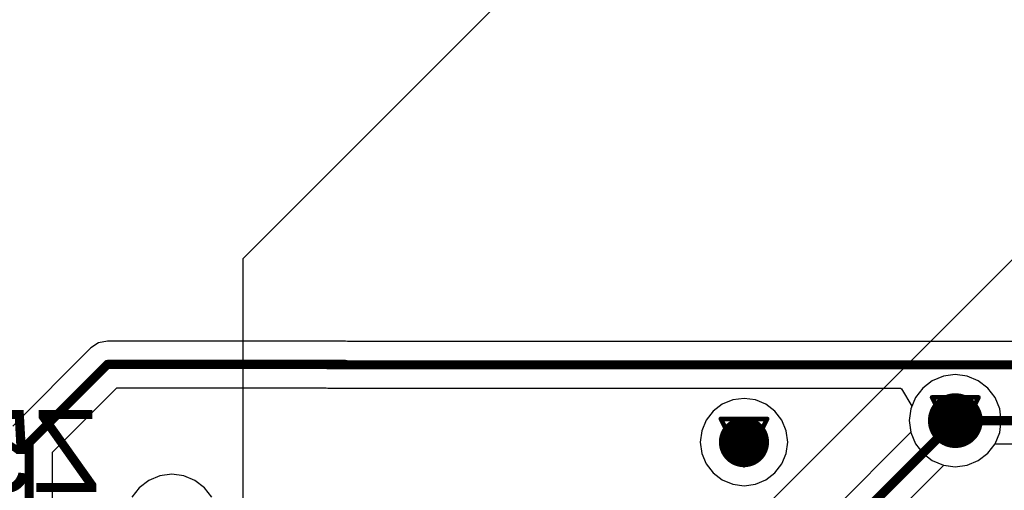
# Model space of a CAD drawing. Header units: millimetres. Extents: x 138 to 555, y 26 to 334.
# Tile 229 of 256: x 167 to 178, y 188 to 193. Entities that reach past the tile are written whole.
import ezdxf

# ---------------------------------------------------------------- set-up
doc = ezdxf.new("R2010")
doc.units = ezdxf.units.MM
for name, color, linetype in [('BottomLayer', 5, 'Continuous'), ('BottomOverlay', 54, 'Continuous'), ('DrillDrawing', 1, 'Continuous'), ('MidLayer1', 16, 'Continuous'), ('MidLayer2', 76, 'Continuous'), ('MidLayer3', 90, 'Continuous'), ('MidLayer4', 156, 'Continuous'), ('MultiLayer', 9, 'Continuous'), ('TopLayer', 1, 'Continuous'), ('ViaHoleLayer', 16, 'Continuous')]:
    doc.layers.add(name, color=color, linetype=linetype)

msp = doc.modelspace()

# ---------------------------------------------------------------- linework, layer by layer
at = {"layer": 'BottomLayer'}
for p, q in [((167.782, 189.362), (166.925, 188.505)), ((167.864, 189.417), (167.782, 189.362)), ((167.962, 189.437), (167.864, 189.417)), ((170.572, 189.437), (167.962, 189.437)), ((170.592, 189.433), (170.572, 189.437)), ((182.214, 189.433), (170.592, 189.433)), ((167.36, 188.219), (168.067, 188.927)), ((168.067, 188.927), (170.358, 188.927)), ((170.358, 188.927), (170.378, 188.923)), ((170.378, 188.923), (176.652, 188.923)), ((176.652, 188.923), (176.663, 188.916)), ((176.663, 188.916), (176.776, 188.723)), ((176.765, 188.696), (176.748, 188.566)), ((176.776, 188.723), (176.765, 188.696)), ((176.748, 188.566), (176.765, 188.435)), ((176.765, 188.435), (176.815, 188.313)), ((176.815, 188.313), (176.895, 188.209)), ((177.608, 188.209), (177.687, 188.311)), ((177.687, 188.311), (182.58, 188.311)), ((167.36, 187.383), (167.36, 188.219)), ((176.895, 188.209), (177, 188.129)), ((177.504, 188.129), (177.608, 188.209)), ((177, 188.129), (177.121, 188.078)), ((177.121, 188.078), (177.252, 188.061)), ((177.252, 188.061), (177.382, 188.078)), ((177.382, 188.078), (177.504, 188.129))]:
    msp.add_line(p, q, dxfattribs=at)
at = {"layer": 'BottomLayer', "const_width": 0.1}
for points in [[(167.105, 188.325), (167.962, 189.182)], [(167.962, 189.182), (170.572, 189.182)], [(170.378, 189.178), (182.32, 189.178)], [(177.252, 188.566), (182.58, 188.566)], [(167.105, 187.03), (167.105, 188.325)]]:
    msp.add_lwpolyline(points, dxfattribs=at)
at = {"layer": 'BottomLayer'}
for points, const_width in [([(167.937, 189.182, 1), (167.987, 189.182, 1)], 0.05), ([(167.937, 189.182, 1), (167.987, 189.182, 1)], 0.05), ([(170.353, 189.178, 1), (170.403, 189.178, 1)], 0.05), ([(170.547, 189.182, 1), (170.597, 189.182, 1)], 0.05), ([(177.102, 188.566, 1), (177.402, 188.566, 1)], 0.3), ([(174.799, 188.331, 1), (175.074, 188.331, 1)], 0.275), ([(177.227, 188.566, 1), (177.277, 188.566, 1)], 0.05), ([(167.08, 188.325, 1), (167.13, 188.325, 1)], 0.05), ([(167.08, 188.325, 1), (167.13, 188.325, 1)], 0.05)]:
    msp.add_lwpolyline(points, format="xyb", close=True, dxfattribs=dict(at, const_width=const_width))
at = {"layer": 'DrillDrawing', "const_width": 0.0508}
for points in [[(176.998, 188.82), (177.506, 188.82)], [(176.998, 188.82), (177.252, 188.312)], [(177.252, 188.312), (177.506, 188.82)], [(177.099, 188.718), (177.404, 188.718)], [(177.099, 188.718), (177.252, 188.413)], [(177.252, 188.413), (177.404, 188.718)], [(174.683, 188.585), (175.191, 188.585)], [(174.683, 188.585), (174.937, 188.077)], [(174.937, 188.077), (175.191, 188.585)], [(174.784, 188.484), (175.089, 188.484)], [(174.784, 188.484), (174.937, 188.179)], [(174.937, 188.179), (175.089, 188.484)]]:
    msp.add_lwpolyline(points, dxfattribs=at)
at = {"layer": 'DrillDrawing', "const_width": 0.0254}
for points in [[(176.985, 188.82, 1), (177.011, 188.82, 1)], [(176.985, 188.82, 1), (177.011, 188.82, 1)], [(177.493, 188.82, 1), (177.519, 188.82, 1)], [(177.493, 188.82, 1), (177.519, 188.82, 1)], [(177.087, 188.718, 1), (177.112, 188.718, 1)], [(177.087, 188.718, 1), (177.112, 188.718, 1)], [(177.392, 188.718, 1), (177.417, 188.718, 1)], [(177.392, 188.718, 1), (177.417, 188.718, 1)], [(174.67, 188.585, 1), (174.695, 188.585, 1)], [(174.67, 188.585, 1), (174.695, 188.585, 1)], [(175.178, 188.585, 1), (175.203, 188.585, 1)], [(175.178, 188.585, 1), (175.203, 188.585, 1)], [(174.772, 188.484, 1), (174.797, 188.484, 1)], [(174.772, 188.484, 1), (174.797, 188.484, 1)], [(175.076, 188.484, 1), (175.102, 188.484, 1)], [(175.076, 188.484, 1), (175.102, 188.484, 1)], [(177.239, 188.413, 1), (177.265, 188.413, 1)], [(177.239, 188.413, 1), (177.265, 188.413, 1)], [(177.239, 188.312, 1), (177.265, 188.312, 1)], [(177.239, 188.312, 1), (177.265, 188.312, 1)], [(174.924, 188.179, 1), (174.949, 188.179, 1)], [(174.924, 188.179, 1), (174.949, 188.179, 1)], [(174.924, 188.077, 1), (174.949, 188.077, 1)], [(174.924, 188.077, 1), (174.949, 188.077, 1)]]:
    msp.add_lwpolyline(points, format="xyb", close=True, dxfattribs=at)
at = {"layer": 'MidLayer1'}
for p, q in [((205.376, 217.83), (172.8, 185.254)), ((169.448, 190.34), (188.812, 209.703)), ((169.448, 186.294), (169.448, 190.34)), ((174.813, 188.794), (174.697, 188.746)), ((174.937, 188.81), (174.813, 188.794)), ((175.061, 188.794), (174.937, 188.81)), ((175.176, 188.746), (175.061, 188.794)), ((174.697, 188.746), (174.598, 188.67)), ((175.276, 188.67), (175.176, 188.746)), ((174.598, 188.67), (174.522, 188.571)), ((175.352, 188.571), (175.276, 188.67)), ((174.522, 188.571), (174.474, 188.455)), ((175.4, 188.455), (175.352, 188.571)), ((174.474, 188.455), (174.458, 188.331)), ((175.416, 188.331), (175.4, 188.455)), ((174.458, 188.331), (174.474, 188.207)), ((175.4, 188.207), (175.416, 188.331)), ((174.474, 188.207), (174.522, 188.092)), ((175.352, 188.092), (175.4, 188.207)), ((174.522, 188.092), (174.598, 187.993)), ((175.276, 187.993), (175.352, 188.092)), ((174.598, 187.993), (174.697, 187.916)), ((175.176, 187.916), (175.276, 187.993)), ((174.697, 187.916), (174.813, 187.869)), ((174.813, 187.869), (174.937, 187.852)), ((174.937, 187.852), (175.061, 187.869)), ((175.061, 187.869), (175.176, 187.916))]:
    msp.add_line(p, q, dxfattribs=at)
for points, const_width in [([(177.102, 188.566, 1), (177.402, 188.566, 1)], 0.3), ([(174.799, 188.331, 1), (175.074, 188.331, 1)], 0.275)]:
    msp.add_lwpolyline(points, format="xyb", close=True, dxfattribs=dict(at, const_width=const_width))
at = {"layer": 'MidLayer2'}
for p, q in [((177.121, 189.053), (177, 189.002)), ((177.252, 189.07), (177.121, 189.053)), ((177.382, 189.053), (177.252, 189.07)), ((177.504, 189.002), (177.382, 189.053)), ((176.895, 188.922), (176.815, 188.818)), ((177, 189.002), (176.895, 188.922)), ((177.608, 188.922), (177.504, 189.002)), ((177.689, 188.818), (177.608, 188.922)), ((176.815, 188.818), (176.765, 188.696)), ((177.739, 188.696), (177.689, 188.818)), ((176.765, 188.696), (176.748, 188.566)), ((177.756, 188.566), (177.739, 188.696)), ((176.748, 188.566), (176.765, 188.435)), ((177.739, 188.435), (177.756, 188.566)), ((176.765, 188.435), (176.815, 188.313)), ((177.689, 188.313), (177.739, 188.435)), ((176.815, 188.313), (176.895, 188.209)), ((177.608, 188.209), (177.689, 188.313)), ((176.895, 188.209), (177, 188.129)), ((177.504, 188.129), (177.608, 188.209)), ((177, 188.129), (177.121, 188.078)), ((177.121, 188.078), (177.252, 188.061)), ((177.252, 188.061), (177.382, 188.078)), ((177.382, 188.078), (177.504, 188.129))]:
    msp.add_line(p, q, dxfattribs=at)
for points, const_width in [([(177.102, 188.566, 1), (177.402, 188.566, 1)], 0.3), ([(174.799, 188.331, 1), (175.074, 188.331, 1)], 0.275)]:
    msp.add_lwpolyline(points, format="xyb", close=True, dxfattribs=dict(at, const_width=const_width))
at = {"layer": 'MidLayer3'}
for p, q in [((177.121, 189.053), (177, 189.002)), ((177.252, 189.07), (177.121, 189.053)), ((177.382, 189.053), (177.252, 189.07)), ((177.504, 189.002), (177.382, 189.053)), ((176.895, 188.922), (176.815, 188.818)), ((177, 189.002), (176.895, 188.922)), ((177.608, 188.922), (177.504, 189.002)), ((177.689, 188.818), (177.608, 188.922)), ((176.815, 188.818), (176.765, 188.696)), ((177.739, 188.696), (177.689, 188.818)), ((176.765, 188.696), (176.748, 188.566)), ((177.756, 188.566), (177.739, 188.696)), ((176.748, 188.566), (176.765, 188.435)), ((177.739, 188.435), (177.756, 188.566)), ((176.765, 188.435), (176.815, 188.313)), ((177.689, 188.313), (177.739, 188.435)), ((176.815, 188.313), (176.895, 188.209)), ((177.608, 188.209), (177.689, 188.313)), ((176.895, 188.209), (177, 188.129)), ((177.504, 188.129), (177.608, 188.209)), ((177, 188.129), (177.121, 188.078)), ((177.121, 188.078), (177.252, 188.061)), ((177.252, 188.061), (177.382, 188.078)), ((177.382, 188.078), (177.504, 188.129))]:
    msp.add_line(p, q, dxfattribs=at)
for points, const_width in [([(177.102, 188.566, 1), (177.402, 188.566, 1)], 0.3), ([(174.799, 188.331, 1), (175.074, 188.331, 1)], 0.275)]:
    msp.add_lwpolyline(points, format="xyb", close=True, dxfattribs=dict(at, const_width=const_width))
at = {"layer": 'MidLayer4'}
for p, q in [((177.121, 189.053), (177, 189.002)), ((177.252, 189.07), (177.121, 189.053)), ((177.382, 189.053), (177.252, 189.07)), ((177.504, 189.002), (177.382, 189.053)), ((176.895, 188.922), (176.815, 188.818)), ((177, 189.002), (176.895, 188.922)), ((177.608, 188.922), (177.504, 189.002)), ((177.689, 188.818), (177.608, 188.922)), ((174.813, 188.794), (174.697, 188.746)), ((174.937, 188.81), (174.813, 188.794)), ((175.061, 188.794), (174.937, 188.81)), ((175.176, 188.746), (175.061, 188.794)), ((176.815, 188.818), (176.765, 188.696)), ((177.739, 188.696), (177.689, 188.818)), ((174.697, 188.746), (174.598, 188.67)), ((175.276, 188.67), (175.176, 188.746)), ((176.765, 188.696), (176.748, 188.566)), ((177.756, 188.566), (177.739, 188.696)), ((174.598, 188.67), (174.522, 188.571)), ((175.352, 188.571), (175.276, 188.67)), ((174.522, 188.571), (174.474, 188.455)), ((175.4, 188.455), (175.352, 188.571)), ((176.748, 188.566), (176.765, 188.435)), ((177.739, 188.435), (177.756, 188.566)), ((174.474, 188.455), (174.458, 188.331)), ((175.416, 188.331), (175.4, 188.455)), ((176.765, 188.435), (176.815, 188.313)), ((177.689, 188.313), (177.739, 188.435)), ((174.458, 188.331), (174.474, 188.207)), ((175.4, 188.207), (175.416, 188.331)), ((176.815, 188.313), (176.895, 188.209)), ((177.608, 188.209), (177.689, 188.313)), ((174.474, 188.207), (174.522, 188.092)), ((175.352, 188.092), (175.4, 188.207)), ((176.895, 188.209), (177, 188.129)), ((177.504, 188.129), (177.608, 188.209)), ((174.522, 188.092), (174.598, 187.993)), ((175.276, 187.993), (175.352, 188.092)), ((177, 188.129), (177.121, 188.078)), ((177.121, 188.078), (177.252, 188.061)), ((177.252, 188.061), (177.382, 188.078)), ((177.382, 188.078), (177.504, 188.129)), ((168.537, 187.962), (168.416, 187.912)), ((168.668, 187.979), (168.537, 187.962)), ((168.798, 187.962), (168.668, 187.979)), ((168.92, 187.912), (168.798, 187.962)), ((174.598, 187.993), (174.697, 187.916)), ((175.176, 187.916), (175.276, 187.993)), ((168.311, 187.831), (168.231, 187.727)), ((168.416, 187.912), (168.311, 187.831)), ((169.024, 187.831), (168.92, 187.912)), ((169.105, 187.727), (169.024, 187.831)), ((174.697, 187.916), (174.813, 187.869)), ((174.813, 187.869), (174.937, 187.852)), ((174.937, 187.852), (175.061, 187.869)), ((175.061, 187.869), (175.176, 187.916))]:
    msp.add_line(p, q, dxfattribs=at)
for points, const_width in [([(177.102, 188.566, 1), (177.402, 188.566, 1)], 0.3), ([(174.799, 188.331, 1), (175.074, 188.331, 1)], 0.275)]:
    msp.add_lwpolyline(points, format="xyb", close=True, dxfattribs=dict(at, const_width=const_width))
at = {"layer": 'MultiLayer'}
for points, const_width in [([(177.102, 188.566, 1), (177.402, 188.566, 1)], 0.3), ([(174.799, 188.331, 1), (175.074, 188.331, 1)], 0.275)]:
    msp.add_lwpolyline(points, format="xyb", close=True, dxfattribs=dict(at, const_width=const_width))
at = {"layer": 'TopLayer'}
for p, q in [((177.121, 189.053), (177, 189.002)), ((177.252, 189.07), (177.121, 189.053)), ((177.382, 189.053), (177.252, 189.07)), ((177.504, 189.002), (177.382, 189.053)), ((176.895, 188.922), (176.815, 188.818)), ((177, 189.002), (176.895, 188.922)), ((177.608, 188.922), (177.504, 189.002)), ((177.689, 188.818), (177.608, 188.922)), ((176.815, 188.818), (176.765, 188.696)), ((177.739, 188.696), (177.689, 188.818)), ((176.765, 188.696), (176.748, 188.566)), ((177.756, 188.566), (177.739, 188.696)), ((176.748, 188.566), (176.764, 188.438)), ((177.739, 188.435), (177.756, 188.566)), ((176.764, 188.438), (171.126, 182.8)), ((177.689, 188.313), (177.739, 188.435)), ((177.608, 188.209), (177.689, 188.313)), ((177.504, 188.129), (177.608, 188.209)), ((171.561, 182.514), (177.125, 188.078)), ((177.125, 188.078), (177.252, 188.061)), ((177.252, 188.061), (177.382, 188.078)), ((177.382, 188.078), (177.504, 188.129))]:
    msp.add_line(p, q, dxfattribs=at)
for points, const_width in [([(177.102, 188.566, 1), (177.402, 188.566, 1)], 0.3), ([(174.799, 188.331, 1), (175.074, 188.331, 1)], 0.275), ([(177.227, 188.566, 1), (177.277, 188.566, 1)], 0.05)]:
    msp.add_lwpolyline(points, format="xyb", close=True, dxfattribs=dict(at, const_width=const_width))
at = {"layer": 'TopLayer', "const_width": 0.1}
msp.add_lwpolyline([(171.306, 182.62), (177.252, 188.566)], dxfattribs=at)
at = {"layer": 'ViaHoleLayer', "const_width": 0.15}
for points in [[(177.177, 188.566, 1), (177.327, 188.566, 1)], [(174.862, 188.331, 1), (175.012, 188.331, 1)]]:
    msp.add_lwpolyline(points, format="xyb", close=True, dxfattribs=at)

# ---------------------------------------------------------------- texts
at = {"layer": 'BottomOverlay', "text_generation_flag": 2}
msp.add_text('Z5', height=0.9, dxfattribs=at).set_placement((167.879, 187.783))

doc.saveas('drawing.dxf')
